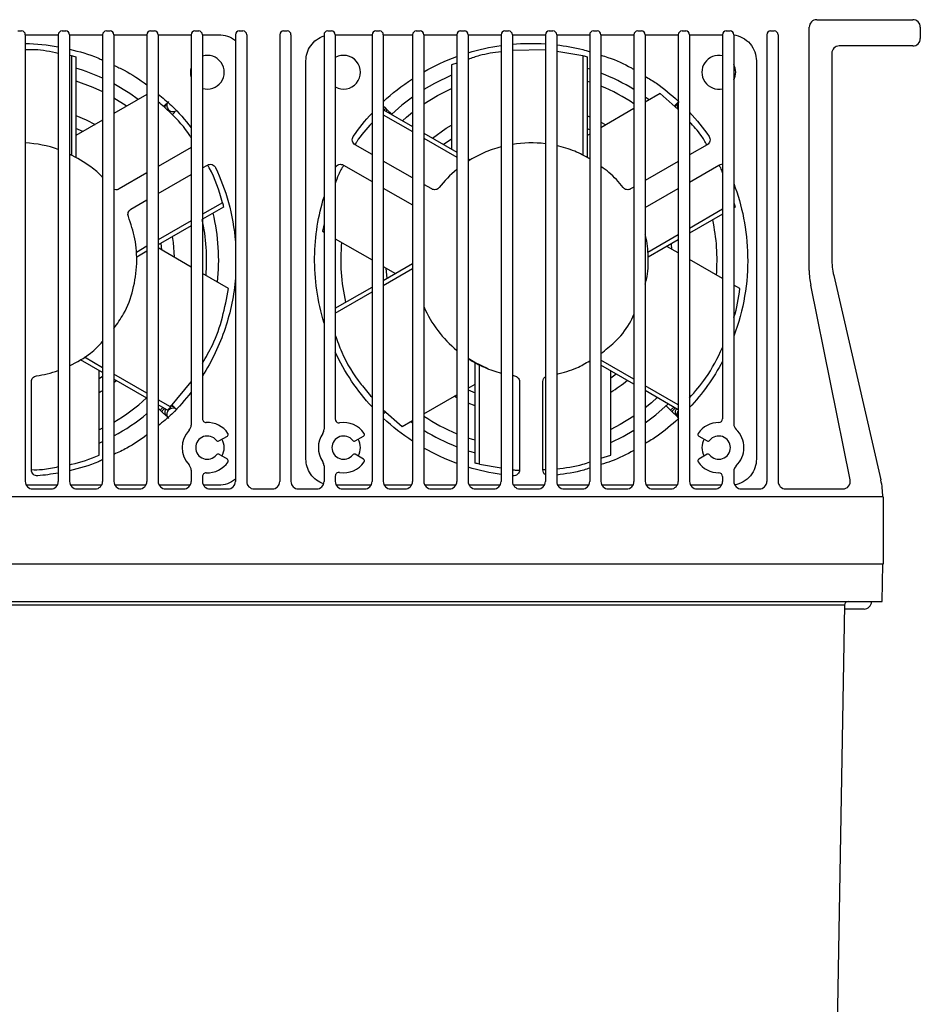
# Model space of a CAD drawing. Header units: millimetres. Extents: x -203 to 471, y -207 to 525.
# Tile 87 of 106: x 208 to 268, y 354 to 419. Entities that reach past the tile are written whole.
import ezdxf

# ---------------------------------------------------------------- set-up
doc = ezdxf.new("R2010")
doc.units = ezdxf.units.MM

msp = doc.modelspace()

# ---------------------------------------------------------------- linework, layer by layer
at = {"color": 7, "linetype": 'Continuous', "lineweight": 25}
for p, q in [((260.747, 419.411), (267.147, 419.411)), ((207.522, 418.661), (207.772, 418.661)), ((208.022, 418.413), (210.222, 418.413)), ((208.022, 418.411), (208.022, 388.661)), ((210.222, 418.411), (210.222, 388.661)), ((210.472, 418.661), (210.722, 418.661)), ((210.972, 418.413), (213.172, 418.413)), ((210.972, 418.411), (210.972, 388.661)), ((213.172, 418.411), (213.172, 388.661)), ((213.422, 418.661), (213.672, 418.661)), ((213.922, 418.413), (216.122, 418.413)), ((213.922, 418.411), (213.922, 388.661)), ((216.122, 418.411), (216.122, 388.661)), ((216.372, 418.661), (216.622, 418.661)), ((216.872, 418.413), (219.072, 418.413)), ((216.872, 418.411), (216.872, 388.661)), ((219.072, 418.411), (219.072, 392.411)), ((219.322, 418.661), (219.572, 418.661)), ((219.822, 418.413), (220.918, 418.413)), ((219.822, 418.411), (219.822, 392.835)), ((222.022, 418.411), (222.022, 388.661)), ((222.272, 418.661), (222.522, 418.661)), ((222.772, 418.411), (222.772, 388.661)), ((224.972, 418.411), (224.972, 388.661)), ((225.222, 418.661), (225.472, 418.661)), ((225.722, 418.411), (225.722, 388.661)), ((227.922, 418.411), (227.922, 392.132)), ((228.172, 418.661), (228.422, 418.661)), ((228.672, 418.413), (231.122, 418.413)), ((228.672, 418.411), (228.672, 392.813)), ((231.122, 418.411), (231.122, 388.661)), ((231.372, 418.661), (231.622, 418.661)), ((231.872, 418.413), (233.822, 418.413)), ((231.872, 418.411), (231.872, 388.661)), ((233.822, 418.411), (233.822, 388.661)), ((234.072, 418.661), (234.322, 418.661)), ((234.572, 418.413), (236.772, 418.413)), ((234.572, 418.411), (234.572, 388.661)), ((236.772, 418.411), (236.772, 388.661)), ((237.022, 418.661), (237.272, 418.661)), ((237.522, 418.413), (239.722, 418.413)), ((237.522, 418.411), (237.522, 388.661)), ((239.722, 418.411), (239.722, 388.661)), ((239.972, 418.661), (240.222, 418.661)), ((240.472, 418.413), (242.672, 418.413)), ((240.472, 418.411), (240.472, 388.661)), ((242.672, 418.411), (242.672, 388.661)), ((242.922, 418.661), (243.172, 418.661)), ((243.422, 418.413), (245.622, 418.413)), ((243.422, 418.411), (243.422, 388.661)), ((245.622, 418.411), (245.622, 388.661)), ((245.872, 418.661), (246.122, 418.661)), ((246.372, 418.413), (248.572, 418.413)), ((246.372, 418.411), (246.372, 388.661)), ((248.572, 418.411), (248.572, 388.661)), ((248.822, 418.661), (249.072, 418.661)), ((249.322, 418.413), (251.522, 418.413)), ((249.322, 418.411), (249.322, 388.661)), ((251.522, 418.411), (251.522, 388.661)), ((251.772, 418.661), (252.022, 418.661)), ((252.272, 418.413), (254.472, 418.413)), ((252.272, 418.411), (252.272, 388.661)), ((254.472, 418.411), (254.472, 392.836)), ((254.722, 418.661), (254.972, 418.661)), ((255.222, 418.411), (255.222, 392.486)), ((257.422, 418.411), (257.422, 388.661)), ((257.672, 418.661), (257.922, 418.661)), ((258.172, 418.411), (258.172, 388.661)), ((260.247, 402.718), (260.247, 418.911)), ((267.647, 418.911), (267.647, 418.161)), ((242.672, 417.41), (240.472, 417.37)), ((245.175, 417.015), (243.422, 417.298)), ((261.747, 417.161), (261.747, 403.501)), ((267.147, 417.661), (262.247, 417.661)), ((211.1, 417.015), (210.972, 417.036)), ((211.1, 417.015), (211.1, 410.403)), ((211.386, 416.939), (211.386, 410.254)), ((226.72, 390.14), (226.72, 416.682)), ((236.772, 416.522), (236.421, 416.407)), ((236.421, 416.407), (236.421, 410.79)), ((245.175, 417.015), (245.175, 410.403)), ((245.461, 416.939), (245.461, 410.254)), ((256.724, 416.682), (256.724, 390.14)), ((245.622, 416.114), (245.461, 416.164)), ((245.461, 415.325), (245.622, 415.272)), ((250.326, 414.501), (249.322, 413.921)), ((251.522, 413.431), (250.326, 414.501)), ((216.122, 414.426), (213.922, 413.156)), ((217.421, 413.826), (217.226, 413.631)), ((249.581, 414.071), (249.322, 414.26)), ((251.421, 413.826), (251.262, 413.667)), ((251.522, 413.927), (251.421, 413.826)), ((217.808, 413.081), (217.987, 413.26)), ((231.872, 413.677), (232.018, 413.531)), ((231.876, 413.414), (233.822, 412.29)), ((232.133, 413.417), (232.018, 413.531)), ((232.133, 413.417), (232.037, 413.321)), ((232.432, 413.118), (232.133, 413.417)), ((248.572, 413.488), (246.372, 412.218)), ((213.172, 412.723), (211.386, 411.692)), ((231.872, 413.085), (233.822, 411.959)), ((245.461, 413.011), (245.622, 412.944)), ((246.372, 412.59), (246.703, 412.409)), ((211.849, 411.959), (211.386, 412.175)), ((234.572, 411.857), (236.772, 410.587)), ((245.622, 412.068), (245.461, 412.142)), ((234.572, 411.526), (236.772, 410.256)), ((245.622, 411.785), (245.461, 411.692)), ((219.072, 410.908), (216.872, 409.638)), ((231.122, 410.432), (230, 411.08)), ((253.445, 411.08), (252.272, 410.403)), ((210.972, 410.464), (211.209, 410.348)), ((233.822, 408.873), (231.872, 409.999)), ((237.522, 410.154), (237.666, 410.071)), ((251.522, 409.97), (249.322, 408.7)), ((216.122, 409.205), (214.275, 408.138)), ((219.822, 409.54), (220.15, 409.729)), ((229.22, 409.729), (231.122, 408.631)), ((252.272, 408.602), (254.225, 409.729)), ((216.872, 407.837), (219.072, 409.107)), ((231.872, 408.198), (233.822, 407.072)), ((235.095, 408.138), (234.572, 408.44)), ((248.572, 408.267), (248.35, 408.138)), ((249.322, 406.899), (251.522, 408.169)), ((215.055, 406.788), (216.122, 407.404)), ((221.155, 407.224), (219.822, 406.454)), ((255.23, 407.224), (255.222, 407.219)), ((221.232, 406.937), (219.822, 406.123)), ((254.472, 406.786), (252.272, 405.516)), ((255.307, 406.937), (255.222, 406.888)), ((219.072, 406.021), (216.872, 404.751)), ((254.472, 406.455), (252.272, 405.185)), ((219.072, 405.69), (216.872, 404.42)), ((227.922, 405.821), (227.817, 405.318)), ((227.817, 405.318), (227.922, 405.257)), ((228.672, 404.824), (231.122, 403.409)), ((251.522, 405.083), (249.503, 403.917)), ((251.522, 404.752), (249.518, 403.595)), ((216.122, 404.318), (215.428, 403.917)), ((216.122, 403.987), (215.443, 403.595)), ((219.072, 402.937), (216.872, 404.207)), ((217.107, 404.072), (217.064, 404.531)), ((251.522, 403.875), (250.763, 404.314)), ((251.104, 404.117), (251.069, 404.49)), ((254.472, 402.172), (252.272, 403.442)), ((231.872, 402.042), (233.822, 403.168)), ((231.872, 402.976), (232.682, 402.509)), ((231.872, 401.711), (233.822, 402.837)), ((221.553, 401.505), (219.822, 402.504)), ((261.876, 402.376), (265.019, 388.761)), ((228.672, 400.195), (231.122, 401.609)), ((255.628, 401.505), (255.222, 401.739)), ((262.969, 388.761), (260.347, 401.726)), ((228.672, 399.863), (231.122, 401.278)), ((213.172, 395.904), (211.704, 396.752)), ((213.172, 396.235), (211.976, 396.926)), ((248.572, 395.47), (246.372, 396.741)), ((237.983, 389.884), (237.983, 396.569)), ((238.27, 389.808), (238.27, 396.42)), ((248.572, 395.139), (246.372, 396.409)), ((212.949, 390.416), (212.949, 396.033)), ((212.949, 395.51), (213.172, 395.666)), ((216.122, 394.532), (213.922, 395.802)), ((216.122, 394.201), (213.922, 395.471)), ((247.024, 390.416), (247.024, 396.033)), ((247.024, 395.561), (247.385, 395.825)), ((208.427, 389.425), (208.427, 395.308)), ((217.703, 393.62), (219.072, 395.301)), ((237.522, 394.865), (237.983, 395.131)), ((240.943, 395.308), (240.943, 389.425)), ((242.502, 389.425), (242.502, 395.308)), ((251.522, 393.767), (249.322, 395.037)), ((234.572, 393.162), (236.772, 394.432)), ((236.772, 394.233), (236.594, 394.329)), ((237.522, 394.754), (237.983, 394.553)), ((251.522, 393.436), (249.322, 394.706)), ((217.703, 393.62), (216.872, 394.099)), ((217.493, 393.409), (216.872, 393.768)), ((216.872, 393.546), (217.012, 393.406)), ((217.012, 393.406), (217.191, 393.584)), ((217.806, 393.744), (217.987, 393.563)), ((237.983, 393.696), (237.522, 393.879)), ((250.713, 393.705), (251.012, 393.406)), ((251.012, 393.406), (251.218, 393.612)), ((217.012, 393.406), (217.126, 393.292)), ((217.421, 392.997), (217.126, 393.292)), ((231.872, 393.436), (233.119, 392.322)), ((231.872, 393.146), (232.018, 393.292)), ((251.012, 393.406), (251.126, 393.292)), ((251.421, 392.997), (251.126, 393.292)), ((251.421, 392.997), (251.522, 392.896)), ((213.172, 392.2), (212.949, 392.091)), ((233.119, 392.322), (233.822, 392.729)), ((233.695, 392.655), (233.822, 392.563)), ((220.919, 391.357), (221.485, 391.684)), ((229.994, 391.357), (230.56, 391.684)), ((252.884, 391.684), (253.451, 391.357)), ((212.949, 391.211), (213.172, 391.312)), ((221.485, 390.139), (220.919, 390.466)), ((230.56, 390.139), (229.994, 390.466)), ((246.372, 390.202), (247.024, 390.416)), ((253.451, 390.466), (252.884, 390.139)), ((227.922, 389.691), (227.922, 388.661)), ((238.27, 389.808), (239.722, 389.573)), ((219.072, 389.411), (219.072, 388.661)), ((219.822, 388.988), (219.822, 388.661)), ((228.672, 389.01), (228.672, 388.661)), ((242.502, 389.445), (242.672, 389.448)), ((254.472, 388.986), (254.472, 388.661)), ((255.222, 389.336), (255.222, 388.661)), ((210.154, 388.409), (208.091, 388.409)), ((213.104, 388.409), (211.041, 388.409)), ((216.054, 388.409), (213.991, 388.409)), ((219.004, 388.409), (216.941, 388.409)), ((220.918, 388.409), (219.891, 388.409)), ((231.054, 388.409), (228.741, 388.409)), ((233.754, 388.409), (231.941, 388.409)), ((236.704, 388.409), (234.641, 388.409)), ((239.654, 388.409), (237.591, 388.409)), ((242.604, 388.409), (240.541, 388.409)), ((245.554, 388.409), (243.491, 388.409)), ((248.504, 388.409), (246.441, 388.409)), ((251.454, 388.409), (249.391, 388.409)), ((254.404, 388.409), (252.341, 388.409)), ((265.169, 387.636), (150.147, 387.636)), ((208.522, 388.161), (209.722, 388.161)), ((211.472, 388.161), (212.672, 388.161)), ((214.422, 388.161), (215.622, 388.161)), ((217.372, 388.161), (218.572, 388.161)), ((220.322, 388.161), (221.522, 388.161)), ((223.272, 388.161), (224.472, 388.161)), ((226.222, 388.161), (227.422, 388.161)), ((229.172, 388.161), (230.622, 388.161)), ((232.372, 388.161), (233.322, 388.161)), ((235.072, 388.161), (236.272, 388.161)), ((238.022, 388.161), (239.222, 388.161)), ((240.972, 388.161), (242.172, 388.161)), ((243.922, 388.161), (245.122, 388.161)), ((246.872, 388.161), (248.072, 388.161)), ((249.822, 388.161), (251.022, 388.161)), ((252.772, 388.161), (253.972, 388.161)), ((255.722, 388.161), (256.922, 388.161)), ((258.672, 388.161), (262.479, 388.161)), ((265.169, 387.636), (265.169, 383.161)), ((265.169, 383.161), (150.147, 383.161)), ((265.104, 380.661), (265.147, 383.161)), ((150.191, 380.661), (265.104, 380.661)), ((262.599, 380.416), (152.696, 380.416)), ((262.599, 380.416), (261.256, 303.441)), ((263.897, 380.161), (262.594, 380.161))]:
    msp.add_line(p, q, dxfattribs=at)
at = {"color": 7, "linetype": 'Continuous', "lineweight": 25, "flags": 128}
for points in [[(211.386, 415.349), (212.515, 414.928), (213.172, 414.623)], [(215.548, 414.095), (214.98, 414.497), (213.922, 415.135)], [(236.421, 415.708), (235.288, 415.17), (234.572, 414.759)], [(234.572, 413.807), (235.49, 414.369), (236.421, 414.836)], [(213.922, 414.216), (214.732, 413.698), (214.79, 413.657)], [(233.822, 414.26), (233.114, 413.718), (232.432, 413.118)], [(233.141, 412.684), (233.409, 412.921), (233.822, 413.26)], [(211.386, 413.041), (212.066, 412.743), (212.665, 412.43)], [(235.14, 411.529), (236.062, 412.181), (236.421, 412.397)], [(236.421, 411.462), (236.32, 411.397), (235.89, 411.096)], [(217.813, 404.963), (217.865, 404.571), (217.928, 403.598)], [(232.029, 402.886), (232.031, 402.856), (232.096, 402.171)], [(238.85, 396.163), (237.966, 396.579), (237.522, 396.842)], [(214.099, 395.369), (214.03, 395.314), (213.922, 395.229)], [(213.172, 394.698), (213.083, 394.642), (212.949, 394.559)], [(250.147, 394.271), (249.736, 393.902), (249.322, 393.563)], [(249.322, 392.563), (250.03, 393.105), (250.842, 393.829)], [(248.572, 393.016), (247.654, 392.454), (247.024, 392.127)], [(237.983, 391.404), (237.821, 391.454), (237.522, 391.551)], [(247.024, 391.245), (247.857, 391.653), (248.572, 392.064)], [(237.522, 390.709), (237.702, 390.653), (237.983, 390.571)]]:
    msp.add_lwpolyline(points, dxfattribs=at)
at = {"color": 7, "linetype": 'Continuous', "lineweight": 25}
for centre, radius, start, end in [((260.747, 418.911), 0.5, 90, 180), ((267.147, 418.911), 0.5, 0, 90), ((207.772, 418.411), 0.25, 0, 90), ((210.472, 418.411), 0.25, 90, 180), ((210.722, 418.411), 0.25, 0, 90), ((213.422, 418.411), 0.25, 90, 180), ((213.672, 418.411), 0.25, 0, 90), ((216.372, 418.411), 0.25, 90, 180), ((216.622, 418.411), 0.25, 0, 90), ((219.322, 418.411), 0.25, 90, 180), ((219.572, 418.411), 0.25, 0, 90), ((222.272, 418.411), 0.25, 90, 180), ((222.522, 418.411), 0.25, 0, 90), ((225.222, 418.411), 0.25, 90, 180), ((225.472, 418.411), 0.25, 0, 90), ((228.172, 418.411), 0.25, 90, 180), ((228.422, 418.411), 0.25, 0, 90), ((231.372, 418.411), 0.25, 90, 180), ((231.622, 418.411), 0.25, 0, 90), ((234.072, 418.411), 0.25, 90, 180), ((234.322, 418.411), 0.25, 0, 90), ((237.022, 418.411), 0.25, 90, 180), ((237.272, 418.411), 0.25, 0, 90), ((239.972, 418.411), 0.25, 90, 180), ((240.222, 418.411), 0.25, 0, 90), ((242.922, 418.411), 0.25, 90, 180), ((243.172, 418.411), 0.25, 0, 90), ((245.872, 418.411), 0.25, 90, 180), ((246.122, 418.411), 0.25, 0, 90), ((248.822, 418.411), 0.25, 90, 180), ((249.072, 418.411), 0.25, 0, 90), ((251.772, 418.411), 0.25, 90, 180), ((252.022, 418.411), 0.25, 0, 90), ((254.722, 418.411), 0.25, 90, 180), ((254.972, 418.411), 0.25, 0, 90), ((257.672, 418.411), 0.25, 90, 180), ((257.922, 418.411), 0.25, 0, 90), ((267.147, 418.161), 0.5, 270, 0), ((262.247, 417.161), 0.5, 90, 180), ((220.147, 415.911), 1.125, 253.20855, 106.79145), ((229.222, 415.911), 1.125, 240.73242, 119.26758), ((254.222, 415.911), 1.125, 77.16041, 282.83959), ((254.222, 415.911), 1.125, 332.73396, 27.26604), ((207.572, 403.411), 13.332, 65.16376, 73.37706), ((220.147, 415.911), 1.125, 162.85379, 197.14621), ((241.572, 403.411), 13.333, 58.32955, 68.89842), ((241.572, 403.411), 12.533, 56.04457, 67.48011), ((207.572, 403.411), 12.532, 355.21583, 12.46184), ((207.572, 403.411), 13.332, 353.60731, 13.54517), ((241.572, 403.411), 12.533, 355.40548, 12.28195), ((241.572, 403.411), 12.533, 174.64865, 193.00044), ((266.747, 403.501), 5, 180, 193.00086), ((265.247, 402.718), 5, 180, 191.43497), ((241.572, 403.411), 10.357, 301.75944, 309.28261), ((207.572, 403.411), 12.533, 300.44311, 312.82108), ((207.572, 403.411), 13.333, 298.44271, 309.88808), ((220.072, 392.835), 0.25, 180, 272.23287), ((228.922, 392.813), 0.25, 180, 278.96576), ((241.572, 403.411), 12.532, 236.04457, 247.48011), ((254.222, 392.836), 0.25, 270, 0), ((218.572, 392.411), 0.5, 316.39718, 0), ((220.147, 390.911), 1.675, 34.62907, 92.23287), ((227.422, 392.132), 0.5, 325.85158, 0), ((229.222, 390.911), 1.675, 34.62565, 98.96576), ((254.222, 390.911), 1.675, 90, 145.37435), ((255.722, 392.486), 0.5, 180, 226.39718), ((220.147, 390.911), 1.675, 136.39718, 223.60282), ((220.147, 390.911), 0.775, 37.98698, 322.01987), ((221.423, 391.792), 0.125, 300.00342, 34.62907), ((229.222, 390.911), 1.675, 145.85158, 214.14842), ((229.222, 390.911), 0.775, 37.98356, 322.01644), ((230.498, 391.792), 0.125, 300, 34.62565), ((241.572, 403.411), 13.332, 238.32955, 248.89842), ((252.947, 391.792), 0.125, 145.37435, 240), ((254.222, 390.911), 0.775, 217.98356, 142.01644), ((254.222, 390.911), 1.675, 313.60282, 46.39718), ((220.857, 391.465), 0.125, 217.98698, 300.00342), ((220.147, 390.911), 1.125, 330.00342, 30.00342), ((229.932, 391.465), 0.125, 217.98356, 300), ((229.222, 390.911), 1.125, 330, 30), ((254.222, 390.911), 1.125, 150, 210), ((253.513, 391.465), 0.125, 240, 322.01644), ((220.857, 390.358), 0.125, 60.00342, 142.01987), ((229.932, 390.358), 0.125, 60, 142.01644), ((253.513, 390.358), 0.125, 37.98356, 120), ((218.572, 389.411), 0.5, 0, 43.60282), ((220.147, 390.911), 1.675, 267.76713, 325.37777), ((221.423, 390.031), 0.125, 325.37777, 60.00342), ((227.422, 389.691), 0.5, 0, 34.14842), ((229.222, 390.911), 1.675, 261.03424, 325.37435), ((230.498, 390.031), 0.125, 325.37435, 60), ((252.947, 390.031), 0.125, 120, 214.62565), ((254.222, 390.911), 1.675, 214.62565, 270), ((255.722, 389.336), 0.5, 133.60282, 180), ((220.072, 388.988), 0.25, 87.76713, 180), ((228.922, 389.01), 0.25, 81.03424, 180), ((254.222, 388.986), 0.25, 0, 90), ((208.522, 388.661), 0.5, 180, 270), ((209.722, 388.661), 0.5, 270, 0), ((211.472, 388.661), 0.5, 180, 270), ((212.672, 388.661), 0.5, 270, 0), ((214.422, 388.661), 0.5, 180, 270), ((215.622, 388.661), 0.5, 270, 0), ((217.372, 388.661), 0.5, 180, 270), ((218.572, 388.661), 0.5, 270, 0), ((220.322, 388.661), 0.5, 180, 270), ((221.522, 388.661), 0.5, 270, 0), ((223.272, 388.661), 0.5, 180, 270), ((224.472, 388.661), 0.5, 270, 0), ((226.222, 388.661), 0.5, 180, 270), ((227.422, 388.661), 0.5, 270, 0), ((229.172, 388.661), 0.5, 180, 270), ((230.622, 388.661), 0.5, 270, 0), ((232.372, 388.661), 0.5, 180, 270), ((233.322, 388.661), 0.5, 270, 0), ((235.072, 388.661), 0.5, 180, 270), ((236.272, 388.661), 0.5, 270, 0), ((238.022, 388.661), 0.5, 180, 270), ((239.222, 388.661), 0.5, 270, 0), ((240.972, 388.661), 0.5, 180, 270), ((242.172, 388.661), 0.5, 270, 0), ((243.922, 388.661), 0.5, 180, 270), ((245.122, 388.661), 0.5, 270, 0), ((246.872, 388.661), 0.5, 180, 270), ((248.072, 388.661), 0.5, 270, 0), ((249.822, 388.661), 0.5, 180, 270), ((251.022, 388.661), 0.5, 270, 0), ((252.772, 388.661), 0.5, 180, 270), ((253.972, 388.661), 0.5, 270, 0), ((255.722, 388.661), 0.5, 180, 270), ((256.922, 388.661), 0.5, 270, 0), ((258.672, 388.661), 0.5, 180, 270), ((262.479, 388.661), 0.5, 270, 11.43497), ((260.147, 387.636), 5, 0, 13.00086), ((262.849, 380.411), 0.25, 90, 178.90603), ((263.897, 380.661), 0.5, 270, 0)]:
    msp.add_arc(centre, radius, start, end, dxfattribs=at)
for points, knots in [([(220.918, 418.413), (221.099, 418.413), (221.293, 418.384), (221.673, 418.253), (221.86, 418.151), (222.022, 418.016)], [0, 0, 0, 0, 0.5, 0.5, 1, 1, 1, 1]), ([(255.222, 418.398), (255.416, 418.372), (255.616, 418.312), (255.991, 418.113), (256.165, 417.975), (256.448, 417.646), (256.556, 417.456), (256.694, 417.066), (256.724, 416.868), (256.724, 416.682)], [0, 0, 0, 0, 0.25, 0.25, 0.5, 0.5, 0.75, 0.75, 1, 1, 1, 1]), ([(226.72, 416.682), (226.72, 416.844), (226.743, 417.015), (226.847, 417.356), (226.928, 417.526), (227.144, 417.833), (227.28, 417.97), (227.584, 418.192), (227.752, 418.276), (227.922, 418.331)], [0, 0, 0, 0, 0.25, 0.25, 0.5, 0.5, 0.75, 0.75, 1, 1, 1, 1]), ([(243.422, 417.736), (244.012, 417.658), (244.758, 417.559), (245.472, 417.326), (245.622, 417.277)], [0, 0, 0, 0, 0.789152, 1, 1, 1, 1]), ([(210.222, 417.157), (209.699, 417.275), (208.969, 417.441), (208.232, 417.408), (208.022, 417.399)], [0, 0, 0, 0, 0.716556, 1, 1, 1, 1]), ([(210.972, 417.448), (211.614, 417.288), (212.369, 417.1), (213.067, 416.766), (213.172, 416.716)], [0, 0, 0, 0, 0.8493226, 1, 1, 1, 1]), ([(239.722, 417.277), (239.235, 417.212), (238.492, 417.114), (237.771, 416.858), (237.522, 416.769)], [0, 0, 0, 0, 0.655504, 1, 1, 1, 1]), ([(246.372, 417.044), (246.529, 416.997), (247.231, 416.785), (247.974, 416.463), (248.516, 416.128), (248.572, 416.092)], [0, 0, 0, 0, 0.203851, 0.916471, 1, 1, 1, 1]), ([(213.922, 416.366), (214.15, 416.266), (214.929, 415.92), (215.628, 415.429), (216.122, 415.08)], [0, 0, 0, 0, 0.2919894, 1, 1, 1, 1]), ([(249.322, 415.633), (249.575, 415.486), (250.367, 415.024), (251.054, 414.413), (251.522, 413.996)], [0, 0, 0, 0, 0.318157, 1, 1, 1, 1]), ([(216.872, 414.452), (217.176, 414.208), (217.993, 413.549), (218.656, 412.732), (219.072, 412.218)], [0, 0, 0, 0, 0.3711612, 1, 1, 1, 1]), ([(219.072, 411.537), (219.041, 411.59), (218.675, 412.205), (217.939, 413.019), (217.153, 413.701), (216.872, 413.945)], [0, 0, 0, 0, 0.057907, 0.663334, 1, 1, 1, 1]), ([(217.421, 413.826), (217.391, 413.788), (217.344, 413.73), (217.318, 413.632), (217.31, 413.579), (217.314, 413.551), (217.314, 413.551)], [0, 0, 0, 0, 0.475398, 0.731682, 0.993802, 1, 1, 1, 1]), ([(217.556, 413.961), (217.525, 413.929), (217.496, 413.889), (217.458, 413.795), (217.447, 413.742), (217.45, 413.634), (217.463, 413.58), (217.506, 413.484), (217.536, 413.442), (217.603, 413.375), (217.645, 413.345), (217.741, 413.302), (217.795, 413.289), (217.902, 413.286), (217.956, 413.297), (218.05, 413.335), (218.09, 413.364), (218.122, 413.395)], [0, 0, 0, 0, 0.125, 0.125, 0.25, 0.25, 0.375, 0.375, 0.5, 0.5, 0.625, 0.625, 0.75, 0.75, 0.875, 0.875, 1, 1, 1, 1]), ([(251.421, 413.826), (251.392, 413.788), (251.346, 413.73), (251.321, 413.652), (251.319, 413.62), (251.318, 413.614)], [0, 0, 0, 0, 0.599026, 0.921958, 1, 1, 1, 1]), ([(251.556, 413.961), (251.526, 413.923), (251.48, 413.865), (251.452, 413.767), (251.445, 413.687), (251.457, 413.608), (251.478, 413.533), (251.509, 413.494), (251.522, 413.477)], [0, 0, 0, 0, 0.275139, 0.423465, 0.575167, 0.727123, 0.876144, 1, 1, 1, 1]), ([(232.018, 413.531), (232.019, 413.523), (232.02, 413.51), (231.993, 413.466), (231.968, 413.432), (231.947, 413.407), (231.94, 413.398)], [0, 0, 0, 0, 0.422546, 0.650338, 0.883317, 1, 1, 1, 1]), ([(231.122, 412.534), (230.746, 412.138), (230.316, 411.686), (230.026, 411.147), (229.99, 411.08)], [0, 0, 0, 0, 0.876701, 1, 1, 1, 1]), ([(253.428, 411.07), (253.309, 411.283), (252.993, 411.845), (252.549, 412.322), (252.272, 412.618)], [0, 0, 0, 0, 0.37935, 1, 1, 1, 1]), ([(230, 411.08), (229.958, 411.104), (229.918, 411.138), (229.852, 411.224), (229.827, 411.277), (229.802, 411.388), (229.802, 411.446), (229.825, 411.553), (229.847, 411.601), (229.874, 411.64)], [0, 0, 0, 0, 0.25, 0.25, 0.5, 0.5, 0.75, 0.75, 1, 1, 1, 1]), ([(253.57, 411.64), (253.598, 411.601), (253.62, 411.553), (253.643, 411.446), (253.643, 411.388), (253.618, 411.277), (253.593, 411.224), (253.527, 411.138), (253.486, 411.104), (253.445, 411.08)], [0, 0, 0, 0, 0.25, 0.25, 0.5, 0.5, 0.75, 0.75, 1, 1, 1, 1]), ([(239.722, 410.948), (239.322, 410.842), (238.935, 410.705), (238.199, 410.379), (237.849, 410.19), (237.522, 409.981)], [0, 0, 0, 0, 0.5, 0.5, 1, 1, 1, 1]), ([(245.622, 410.155), (245.294, 410.333), (244.596, 410.711), (243.829, 410.914), (243.422, 411.021)], [0, 0, 0, 0, 0.470476, 1, 1, 1, 1]), ([(213.172, 408.91), (213.162, 408.921), (212.931, 409.182), (212.23, 409.763), (211.456, 410.195), (210.972, 410.464)], [0, 0, 0, 0, 0.016921, 0.38669, 1, 1, 1, 1]), ([(220.15, 409.729), (220.191, 409.753), (220.241, 409.771), (220.349, 409.785), (220.407, 409.781), (220.516, 409.747), (220.566, 409.717), (220.647, 409.644), (220.677, 409.601), (220.697, 409.558)], [0, 0, 0, 0, 0.25, 0.25, 0.5, 0.5, 0.75, 0.75, 1, 1, 1, 1]), ([(221.155, 407.224), (220.92, 408.028), (220.665, 408.905), (220.197, 409.67), (220.158, 409.733)], [0, 0, 0, 0, 0.917924, 1, 1, 1, 1]), ([(220.697, 409.558), (221.035, 408.841), (221.328, 408.065), (221.784, 406.408), (221.946, 405.527), (222.022, 404.611)], [0, 0, 0, 0, 0.5, 0.5, 1, 1, 1, 1]), ([(228.672, 409.558), (228.693, 409.601), (228.723, 409.644), (228.804, 409.717), (228.854, 409.747), (228.963, 409.781), (229.021, 409.785), (229.129, 409.771), (229.179, 409.753), (229.22, 409.729)], [0, 0, 0, 0, 0.25, 0.25, 0.5, 0.5, 0.75, 0.75, 1, 1, 1, 1]), ([(229.237, 409.72), (229.109, 409.511), (228.874, 409.127), (228.736, 408.693), (228.672, 408.495)], [0, 0, 0, 0, 0.542748, 1, 1, 1, 1]), ([(247.849, 408.235), (247.553, 408.59), (247.115, 409.116), (246.554, 409.502), (246.372, 409.627)], [0, 0, 0, 0, 0.676052, 1, 1, 1, 1]), ([(254.225, 409.729), (254.258, 409.749), (254.297, 409.764), (254.381, 409.782), (254.427, 409.784), (254.472, 409.778)], [0, 0, 0, 0, 0.5, 0.5, 1, 1, 1, 1]), ([(254.472, 409.214), (254.436, 409.327), (254.377, 409.511), (254.274, 409.671), (254.233, 409.732)], [0, 0, 0, 0, 0.613953, 1, 1, 1, 1]), ([(214.275, 408.138), (214.229, 408.119), (214.133, 408.078), (214.003, 408.083), (213.939, 408.116), (213.922, 408.125)], [0, 0, 0, 0, 0.410695, 0.848567, 1, 1, 1, 1]), ([(235.596, 408.235), (235.57, 408.201), (235.536, 408.17), (235.457, 408.121), (235.411, 408.102), (235.316, 408.084), (235.267, 408.084), (235.174, 408.101), (235.132, 408.117), (235.095, 408.138)], [0, 0, 0, 0, 0.25, 0.25, 0.5, 0.5, 0.75, 0.75, 1, 1, 1, 1]), ([(248.35, 408.138), (248.313, 408.117), (248.27, 408.101), (248.178, 408.084), (248.129, 408.084), (248.034, 408.102), (247.988, 408.121), (247.909, 408.17), (247.875, 408.201), (247.849, 408.235)], [0, 0, 0, 0, 0.25, 0.25, 0.5, 0.5, 0.75, 0.75, 1, 1, 1, 1]), ([(255.222, 408.494), (255.493, 407.775), (255.717, 407.006), (256.035, 405.389), (256.13, 404.54), (256.161, 402.795), (256.097, 401.898), (255.792, 400.102), (255.551, 399.203), (255.222, 398.329)], [0, 0, 0, 0, 0.25, 0.25, 0.5, 0.5, 0.75, 0.75, 1, 1, 1, 1]), ([(227.922, 399.211), (227.702, 399.937), (227.54, 400.673), (227.335, 402.139), (227.29, 402.868), (227.307, 404.297), (227.368, 404.996), (227.582, 406.344), (227.734, 406.993), (227.922, 407.612)], [0, 0, 0, 0, 0.25, 0.25, 0.5, 0.5, 0.75, 0.75, 1, 1, 1, 1]), ([(214.888, 406.305), (214.872, 406.345), (214.862, 406.39), (214.859, 406.483), (214.866, 406.532), (214.897, 406.624), (214.922, 406.666), (214.982, 406.738), (215.018, 406.767), (215.055, 406.788)], [0, 0, 0, 0, 0.25, 0.25, 0.5, 0.5, 0.75, 0.75, 1, 1, 1, 1]), ([(213.922, 398.856), (214.15, 399.169), (214.718, 399.95), (215.248, 401.428), (215.501, 403.131), (215.39, 404.801), (215.051, 405.817), (214.888, 406.305)], [0, 0, 0, 0, 0.147703, 0.367878, 0.59164, 0.803493, 1, 1, 1, 1]), ([(249.322, 401.791), (249.354, 401.899), (249.526, 402.489), (249.53, 403.59), (249.483, 404.6), (249.335, 405.078), (249.328, 405.102)], [0, 0, 0, 0, 0.101346, 0.55117, 0.977909, 1, 1, 1, 1]), ([(222.022, 402.211), (221.929, 401.093), (221.701, 399.956), (220.963, 397.744), (220.454, 396.669), (219.822, 395.675)], [0, 0, 0, 0, 0.5, 0.5, 1, 1, 1, 1]), ([(219.822, 396.542), (220.055, 396.937), (220.62, 397.893), (221.197, 399.564), (221.435, 400.864), (221.553, 401.505)], [0, 0, 0, 0, 0.262318, 0.636331, 1, 1, 1, 1]), ([(255.222, 399.578), (255.225, 399.585), (255.444, 400.193), (255.536, 400.853), (255.628, 401.505)], [0, 0, 0, 0, 0.011268, 1, 1, 1, 1]), ([(234.572, 400.301), (234.819, 399.735), (235.135, 399.194), (235.88, 398.211), (236.309, 397.768), (236.772, 397.387)], [0, 0, 0, 0, 0.5, 0.5, 1, 1, 1, 1]), ([(246.372, 397.189), (246.68, 397.428), (247.408, 397.994), (248.152, 398.891), (248.477, 399.573), (248.572, 399.772)], [0, 0, 0, 0, 0.340177, 0.807091, 1, 1, 1, 1]), ([(228.672, 398.397), (228.806, 398.021), (229.223, 396.849), (230.07, 395.467), (230.874, 394.548), (231.122, 394.264)], [0, 0, 0, 0, 0.246563, 0.767712, 1, 1, 1, 1]), ([(210.972, 396.359), (211.458, 396.613), (212.275, 397.041), (212.914, 397.702), (213.172, 397.969)], [0, 0, 0, 0, 0.59482, 1, 1, 1, 1]), ([(252.272, 394.227), (252.648, 394.655), (253.541, 395.672), (254.131, 396.881), (254.472, 397.581)], [0, 0, 0, 0, 0.420484, 1, 1, 1, 1]), ([(231.122, 393.628), (230.629, 394.162), (230.173, 394.738), (229.351, 395.958), (228.986, 396.6), (228.672, 397.265)], [0, 0, 0, 0, 0.5, 0.5, 1, 1, 1, 1]), ([(237.522, 396.842), (237.877, 396.615), (238.244, 396.422), (238.982, 396.1), (239.354, 395.973), (239.722, 395.875)], [0, 0, 0, 0, 0.5, 0.5, 1, 1, 1, 1]), ([(243.422, 395.802), (243.877, 395.921), (244.652, 396.123), (245.339, 396.529), (245.622, 396.697)], [0, 0, 0, 0, 0.587701, 1, 1, 1, 1]), ([(254.472, 396.665), (254.175, 396.102), (253.839, 395.559), (253.103, 394.525), (252.701, 394.033), (252.272, 393.574)], [0, 0, 0, 0, 0.5, 0.5, 1, 1, 1, 1]), ([(208.427, 395.308), (208.427, 395.351), (208.434, 395.396), (208.466, 395.484), (208.491, 395.527), (208.554, 395.6), (208.593, 395.631), (208.675, 395.675), (208.719, 395.688), (208.761, 395.694)], [0, 0, 0, 0, 0.25, 0.25, 0.5, 0.5, 0.75, 0.75, 1, 1, 1, 1]), ([(240.609, 395.694), (240.651, 395.688), (240.694, 395.675), (240.777, 395.631), (240.816, 395.6), (240.879, 395.527), (240.904, 395.484), (240.936, 395.396), (240.943, 395.351), (240.943, 395.308)], [0, 0, 0, 0, 0.25, 0.25, 0.5, 0.5, 0.75, 0.75, 1, 1, 1, 1]), ([(242.502, 395.308), (242.502, 395.366), (242.516, 395.428), (242.574, 395.543), (242.619, 395.594), (242.672, 395.63)], [0, 0, 0, 0, 0.5, 0.5, 1, 1, 1, 1]), ([(219.072, 394.605), (218.662, 394.101), (217.997, 393.284), (217.184, 392.616), (216.872, 392.36)], [0, 0, 0, 0, 0.616703, 1, 1, 1, 1]), ([(217.126, 393.292), (217.126, 393.3), (217.125, 393.313), (217.152, 393.356), (217.182, 393.399), (217.223, 393.449), (217.26, 393.492), (217.286, 393.518), (217.293, 393.525)], [0, 0, 0, 0, 0.295072, 0.454144, 0.616837, 0.779801, 0.939618, 1, 1, 1, 1]), ([(217.382, 393.474), (217.37, 393.458), (217.342, 393.422), (217.322, 393.35), (217.31, 393.27), (217.317, 393.191), (217.345, 393.093), (217.391, 393.035), (217.421, 392.997)], [0, 0, 0, 0, 0.1085114, 0.2601427, 0.4147592, 0.5691189, 0.7200423, 1, 1, 1, 1]), ([(218.122, 393.428), (218.09, 393.459), (218.05, 393.488), (217.956, 393.526), (217.902, 393.537), (217.795, 393.534), (217.741, 393.521), (217.645, 393.478), (217.603, 393.448), (217.536, 393.381), (217.506, 393.339), (217.463, 393.243), (217.45, 393.189), (217.447, 393.081), (217.458, 393.028), (217.496, 392.934), (217.525, 392.894), (217.556, 392.862)], [0, 0, 0, 0, 0.125, 0.125, 0.25, 0.25, 0.375, 0.375, 0.5, 0.5, 0.625, 0.625, 0.75, 0.75, 0.875, 0.875, 1, 1, 1, 1]), ([(217.987, 393.563), (217.949, 393.593), (217.891, 393.639), (217.793, 393.666), (217.727, 393.674), (217.687, 393.667), (217.673, 393.665)], [0, 0, 0, 0, 0.422546, 0.650339, 0.883317, 1, 1, 1, 1]), ([(251.126, 393.292), (251.126, 393.3), (251.125, 393.313), (251.152, 393.356), (251.182, 393.399), (251.223, 393.449), (251.268, 393.501), (251.303, 393.537), (251.319, 393.553)], [0, 0, 0, 0, 0.273749, 0.421326, 0.572263, 0.723451, 0.871719, 1, 1, 1, 1]), ([(251.404, 393.505), (251.384, 393.479), (251.347, 393.433), (251.321, 393.35), (251.311, 393.27), (251.317, 393.191), (251.345, 393.093), (251.391, 393.035), (251.421, 392.997)], [0, 0, 0, 0, 0.16755, 0.309139, 0.453516, 0.597654, 0.738582, 1, 1, 1, 1]), ([(251.522, 392.827), (251.067, 392.423), (250.378, 391.813), (249.589, 391.342), (249.322, 391.183)], [0, 0, 0, 0, 0.661786, 1, 1, 1, 1]), ([(251.556, 392.862), (251.526, 392.9), (251.48, 392.958), (251.452, 393.056), (251.445, 393.135), (251.457, 393.215), (251.478, 393.289), (251.509, 393.329), (251.522, 393.346)], [0, 0, 0, 0, 0.275139, 0.423465, 0.575167, 0.727123, 0.876144, 1, 1, 1, 1]), ([(216.122, 391.757), (215.69, 391.444), (214.996, 390.944), (214.216, 390.596), (213.922, 390.465)], [0, 0, 0, 0, 0.623783, 1, 1, 1, 1]), ([(210.972, 389.785), (211.015, 389.792), (211.686, 389.91), (212.338, 390.171), (212.949, 390.416)], [0, 0, 0, 0, 0.063046, 1, 1, 1, 1]), ([(248.572, 390.719), (248.077, 390.46), (247.367, 390.089), (246.603, 389.858), (246.372, 389.788)], [0, 0, 0, 0, 0.6990711, 1, 1, 1, 1]), ([(208.427, 389.445), (208.671, 389.441), (209.274, 389.433), (209.869, 389.569), (210.222, 389.65)], [0, 0, 0, 0, 0.4054373, 1, 1, 1, 1]), ([(213.172, 390.108), (213.078, 390.061), (212.382, 389.721), (211.626, 389.536), (210.972, 389.375)], [0, 0, 0, 0, 0.1360215, 1, 1, 1, 1]), ([(227.896, 388.501), (227.728, 388.558), (227.563, 388.643), (227.265, 388.866), (227.133, 389.003), (226.922, 389.308), (226.844, 389.475), (226.743, 389.812), (226.72, 389.981), (226.72, 390.14)], [0, 0, 0, 0, 0.25, 0.25, 0.5, 0.5, 0.75, 0.75, 1, 1, 1, 1]), ([(243.422, 389.492), (244.011, 389.564), (244.753, 389.655), (245.473, 389.904), (245.622, 389.955)], [0, 0, 0, 0, 0.7931013, 1, 1, 1, 1]), ([(245.622, 389.547), (245.489, 389.502), (244.777, 389.263), (244.029, 389.166), (243.422, 389.087)], [0, 0, 0, 0, 0.187937, 1, 1, 1, 1]), ([(256.724, 390.14), (256.724, 389.96), (256.695, 389.766), (256.564, 389.386), (256.461, 389.199), (256.192, 388.873), (256.025, 388.735), (255.662, 388.53), (255.467, 388.465), (255.278, 388.433)], [0, 0, 0, 0, 0.25, 0.25, 0.5, 0.5, 0.75, 0.75, 1, 1, 1, 1]), ([(208.85, 389.037), (208.802, 389.033), (208.749, 389.037), (208.646, 389.071), (208.595, 389.1), (208.511, 389.177), (208.478, 389.225), (208.436, 389.325), (208.427, 389.377), (208.427, 389.425)], [0, 0, 0, 0, 0.25, 0.25, 0.5, 0.5, 0.75, 0.75, 1, 1, 1, 1]), ([(240.472, 389.452), (240.555, 389.435), (240.711, 389.402), (240.868, 389.412), (240.941, 389.416)], [0, 0, 0, 0, 0.531234, 1, 1, 1, 1]), ([(240.943, 389.425), (240.943, 389.377), (240.934, 389.325), (240.892, 389.225), (240.859, 389.177), (240.775, 389.1), (240.724, 389.071), (240.621, 389.037), (240.568, 389.033), (240.52, 389.037)], [0, 0, 0, 0, 0.25, 0.25, 0.5, 0.5, 0.75, 0.75, 1, 1, 1, 1]), ([(242.672, 389.103), (242.618, 389.14), (242.572, 389.193), (242.515, 389.308), (242.502, 389.369), (242.502, 389.425)], [0, 0, 0, 0, 0.5, 0.5, 1, 1, 1, 1]), ([(222.022, 388.807), (221.86, 388.672), (221.673, 388.57), (221.293, 388.438), (221.099, 388.409), (220.918, 388.409)], [0, 0, 0, 0, 0.5, 0.5, 1, 1, 1, 1])]:
    msp.add_open_spline(points, degree=3, knots=knots, dxfattribs=at)
for points in [[(208.022, 417.832), (208.762, 417.812), (209.5, 417.736), (210.222, 417.605)], [(240.472, 417.782), (241.203, 417.846), (241.94, 417.853), (242.672, 417.805)], [(237.522, 417.211), (238.235, 417.428), (238.972, 417.592), (239.722, 417.697)], [(211.1, 417.015), (211.196, 416.991), (211.291, 416.966), (211.386, 416.939)], [(234.572, 415.94), (235.262, 416.333), (235.999, 416.678), (236.772, 416.961)], [(245.175, 417.015), (245.271, 416.991), (245.366, 416.966), (245.461, 416.939)], [(231.872, 413.95), (232.458, 414.498), (233.11, 415.015), (233.822, 415.481)], [(229.874, 411.64), (230.241, 412.168), (230.656, 412.69), (231.122, 413.195)], [(252.272, 413.249), (252.759, 412.727), (253.191, 412.187), (253.57, 411.64)], [(210.222, 410.771), (209.527, 411.015), (208.779, 411.163), (208.022, 411.2)], [(242.672, 411.151), (241.943, 411.24), (241.195, 411.225), (240.472, 411.108)], [(236.772, 409.436), (236.319, 409.064), (235.927, 408.656), (235.596, 408.235)], [(221.155, 407.224), (221.182, 407.129), (221.208, 407.033), (221.232, 406.937)], [(255.23, 407.224), (255.257, 407.129), (255.283, 407.033), (255.307, 406.937)], [(208.761, 395.694), (209.237, 395.763), (209.729, 395.879), (210.222, 396.052)], [(240.472, 395.715), (240.518, 395.708), (240.563, 395.701), (240.609, 395.694)], [(217.703, 393.62), (217.634, 393.549), (217.564, 393.479), (217.493, 393.409)], [(233.822, 391.342), (233.142, 391.787), (232.486, 392.299), (231.872, 392.873)], [(236.772, 389.862), (236.033, 390.132), (235.294, 390.472), (234.572, 390.883)], [(239.722, 389.126), (239.004, 389.226), (238.266, 389.385), (237.522, 389.611)], [(238.27, 389.808), (238.174, 389.832), (238.079, 389.857), (237.983, 389.884)], [(210.222, 389.218), (209.757, 389.134), (209.299, 389.074), (208.85, 389.037)], [(240.52, 389.037), (240.504, 389.038), (240.488, 389.039), (240.472, 389.041)], [(262.599, 380.416), (262.599, 380.416), (262.599, 380.416), (262.599, 380.416)]]:
    msp.add_open_spline(points, degree=3, dxfattribs=at)

doc.saveas('drawing.dxf')
